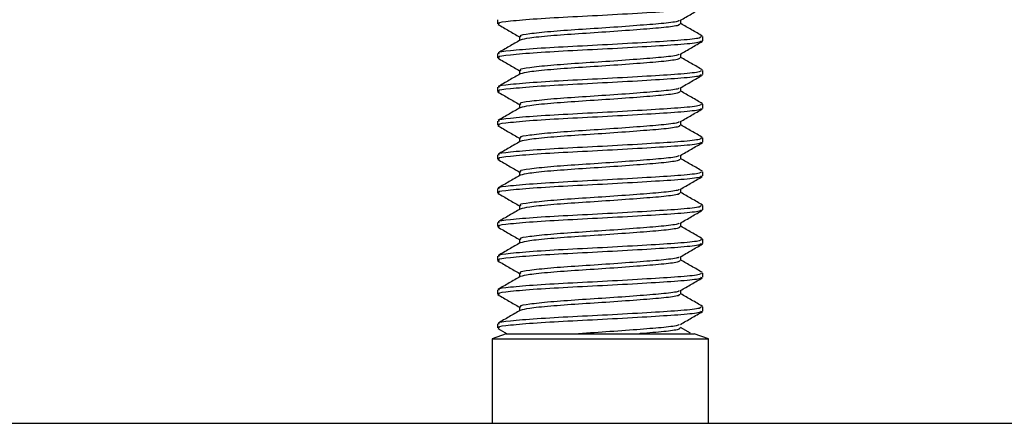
# Paper-space layout 'Sheet2' of a CAD drawing. Header units: millimetres. Extents: x 0 to 1118, y 0 to 864.
# Tile 38 of 232: x 501.25 to 508.96, y 172.81 to 175.97. Entities that reach past the tile are written whole.
import ezdxf

# ---------------------------------------------------------------- set-up
doc = ezdxf.new("R2010")
doc.units = ezdxf.units.MM

psp = doc.layouts.new('Sheet2')

# ---------------------------------------------------------------- linework, layer by layer
at = {"color": 7, "linetype": 'Continuous', "lineweight": 30}
for p, q in [((504.9895, 175.9665), (504.9895, 175.9334)), ((506.4263, 175.9334), (506.4263, 175.9641)), ((505.1613, 175.8342), (505.1613, 175.8035)), ((506.5982, 175.8011), (506.5982, 175.8342)), ((504.9895, 175.7019), (504.9895, 175.6688)), ((506.4263, 175.6688), (506.4263, 175.6995)), ((505.1613, 175.5696), (505.1613, 175.5389)), ((506.5982, 175.5365), (506.5982, 175.5696)), ((504.9895, 175.4373), (504.9895, 175.4042)), ((506.4263, 175.4042), (506.4263, 175.4349)), ((505.1613, 175.305), (505.1613, 175.2744)), ((506.5982, 175.2719), (506.5982, 175.305)), ((504.9895, 175.1727), (504.9895, 175.1396)), ((506.4263, 175.1396), (506.4263, 175.1703)), ((505.1613, 175.0404), (505.1613, 175.0098)), ((506.5982, 175.0073), (506.5982, 175.0404)), ((504.9895, 174.9081), (504.9895, 174.8751)), ((506.4263, 174.8751), (506.4263, 174.9058)), ((505.1613, 174.7758), (505.1613, 174.7452)), ((506.5982, 174.7428), (506.5982, 174.7758)), ((504.9895, 174.6435), (504.9895, 174.6105)), ((506.4263, 174.6105), (506.4263, 174.6412)), ((505.1613, 174.5113), (505.1613, 174.4806)), ((506.5982, 174.4782), (506.5982, 174.5113)), ((504.9895, 174.379), (504.9895, 174.3459)), ((506.4263, 174.3459), (506.4263, 174.3766)), ((505.1613, 174.2467), (505.1613, 174.216)), ((506.5982, 174.2136), (506.5982, 174.2467)), ((504.9895, 174.1144), (504.9895, 174.0813)), ((506.4263, 174.0813), (506.4263, 174.112)), ((505.1613, 173.9821), (505.1613, 173.9514)), ((506.5982, 173.949), (506.5982, 173.9821)), ((504.9895, 173.8498), (504.9895, 173.8167)), ((506.4263, 173.8167), (506.4263, 173.8474)), ((505.1613, 173.7175), (505.1613, 173.6869)), ((506.5982, 173.6844), (506.5982, 173.7175)), ((504.9895, 173.5852), (504.9895, 173.5521)), ((505.0572, 173.5074), (504.9472, 173.4674)), ((504.9925, 173.5486), (505.0642, 173.507)), ((505.0572, 173.5074), (506.5304, 173.5074)), ((506.5011, 173.5112), (506.4229, 173.5566)), ((506.6405, 173.4674), (506.5304, 173.5074)), ((504.9472, 173.4674), (504.9472, 172.8057)), ((504.9472, 173.4674), (506.6097, 173.4674)), ((506.6097, 173.4674), (506.6405, 173.4674)), ((506.6405, 172.8057), (506.6405, 173.4674)), ((342.3683, 172.8057), (583.0249, 172.8057))]:
    psp.add_line(p, q, dxfattribs=at)
for points, knots in [([(506.5845, 176.0657), (506.5842, 176.0618), (506.5836, 176.0523), (506.4411, 176.0368), (506.2006, 176.0219), (505.8945, 176.0039), (505.5739, 175.9879), (505.2838, 175.972), (505.0815, 175.9539), (504.9837, 175.9426), (504.9993, 175.9352), (505.0031, 175.9334)], [0, 0, 0, 0, 0.086221, 0.212467, 0.33478, 0.462129, 0.586221, 0.710314, 0.837665, 0.959976, 1, 1, 1, 1]), ([(506.4222, 175.9617), (506.451, 175.9784), (506.5087, 176.012), (506.5663, 176.0454), (506.5952, 176.0621)], [0, 0, 0, 0, 0.499724, 1, 1, 1, 1]), ([(506.4106, 175.9617), (506.4098, 175.9594), (506.4071, 175.9515), (506.3014, 175.9375), (506.1141, 175.9227), (505.8729, 175.9046), (505.6209, 175.8887), (505.3928, 175.8727), (505.2337, 175.8547), (505.1568, 175.8434), (505.169, 175.836), (505.1721, 175.8342)], [0, 0, 0, 0, 0.052792, 0.183659, 0.31044, 0.442458, 0.571087, 0.699713, 0.831734, 0.958513, 1, 1, 1, 1]), ([(504.9925, 175.9298), (505.0213, 175.9131), (505.0776, 175.8805), (505.1339, 175.8477), (505.1613, 175.8318)], [0, 0, 0, 0, 0.512478, 1, 1, 1, 1]), ([(506.4156, 175.9334), (506.4154, 175.9295), (506.4148, 175.92), (506.3029, 175.9045), (506.1137, 175.8896), (505.8732, 175.8716), (505.6202, 175.8556), (505.3951, 175.8396), (505.2253, 175.8218), (505.1861, 175.8116), (505.1671, 175.8066)], [0, 0, 0, 0, 0.089927, 0.221593, 0.349148, 0.481971, 0.611386, 0.740797, 0.873624, 1, 1, 1, 1]), ([(506.5959, 175.8375), (506.567, 175.8542), (506.5105, 175.887), (506.454, 175.9198), (506.4263, 175.9359)], [0, 0, 0, 0, 0.510391, 1, 1, 1, 1]), ([(505.167, 175.8068), (505.1382, 175.7901), (505.0807, 175.7567), (505.0231, 175.7233), (504.9943, 175.7066)], [0, 0, 0, 0, 0.499751, 1, 1, 1, 1]), ([(506.5845, 175.8342), (506.5842, 175.8303), (506.5836, 175.8208), (506.4411, 175.8052), (506.2006, 175.7904), (505.8945, 175.7723), (505.5739, 175.7564), (505.2838, 175.7404), (505.0815, 175.7224), (504.9837, 175.7111), (504.9993, 175.7037), (505.0031, 175.7019)], [0, 0, 0, 0, 0.0862213, 0.212467, 0.3347797, 0.4621287, 0.586221, 0.7103136, 0.8376652, 0.959976, 1, 1, 1, 1]), ([(506.5845, 175.8011), (506.5842, 175.7972), (506.5836, 175.7877), (506.4411, 175.7722), (506.2006, 175.7573), (505.8945, 175.7393), (505.5739, 175.7233), (505.2838, 175.7074), (505.0815, 175.6893), (504.9837, 175.678), (504.9993, 175.6706), (505.0031, 175.6688)], [0, 0, 0, 0, 0.086221, 0.212467, 0.33478, 0.462129, 0.586221, 0.710314, 0.837665, 0.959976, 1, 1, 1, 1]), ([(506.4222, 175.6971), (506.451, 175.7139), (506.5087, 175.7474), (506.5663, 175.7808), (506.5952, 175.7976)], [0, 0, 0, 0, 0.499724, 1, 1, 1, 1]), ([(504.9925, 175.6653), (505.0213, 175.6485), (505.0776, 175.6159), (505.1339, 175.5832), (505.1613, 175.5672)], [0, 0, 0, 0, 0.512478, 1, 1, 1, 1]), ([(506.4106, 175.6971), (506.4098, 175.6948), (506.4071, 175.6869), (506.3014, 175.6729), (506.1141, 175.6581), (505.8729, 175.6401), (505.6209, 175.6241), (505.3928, 175.6082), (505.2337, 175.5901), (505.1568, 175.5788), (505.169, 175.5714), (505.1721, 175.5696)], [0, 0, 0, 0, 0.052792, 0.183659, 0.31044, 0.442458, 0.571087, 0.699713, 0.831734, 0.958513, 1, 1, 1, 1]), ([(506.4156, 175.6688), (506.4154, 175.6649), (506.4148, 175.6554), (506.3029, 175.6399), (506.1137, 175.625), (505.8732, 175.607), (505.6202, 175.591), (505.3951, 175.575), (505.2253, 175.5572), (505.1861, 175.547), (505.1671, 175.5421)], [0, 0, 0, 0, 0.089927, 0.221593, 0.349148, 0.481971, 0.611385, 0.740797, 0.873624, 1, 1, 1, 1]), ([(506.5959, 175.5729), (506.567, 175.5896), (506.5105, 175.6224), (506.454, 175.6552), (506.4263, 175.6713)], [0, 0, 0, 0, 0.510388, 1, 1, 1, 1]), ([(505.167, 175.5422), (505.1382, 175.5255), (505.0807, 175.4921), (505.0231, 175.4587), (504.9943, 175.442)], [0, 0, 0, 0, 0.4997478, 1, 1, 1, 1]), ([(506.5845, 175.5696), (506.5842, 175.5657), (506.5836, 175.5562), (506.4411, 175.5407), (506.2006, 175.5258), (505.8945, 175.5078), (505.5739, 175.4918), (505.2838, 175.4759), (505.0815, 175.4578), (504.9837, 175.4465), (504.9993, 175.4391), (505.0031, 175.4373)], [0, 0, 0, 0, 0.086221, 0.212467, 0.33478, 0.462129, 0.586221, 0.710314, 0.837665, 0.959976, 1, 1, 1, 1]), ([(506.5845, 175.5365), (506.5842, 175.5327), (506.5836, 175.5232), (506.4411, 175.5076), (506.2006, 175.4927), (505.8945, 175.4747), (505.5739, 175.4587), (505.2838, 175.4428), (505.0815, 175.4247), (504.9837, 175.4134), (504.9993, 175.406), (505.0031, 175.4042)], [0, 0, 0, 0, 0.0862213, 0.212467, 0.3347797, 0.4621287, 0.586221, 0.7103136, 0.8376652, 0.959976, 1, 1, 1, 1]), ([(506.4222, 175.4325), (506.451, 175.4493), (506.5087, 175.4828), (506.5663, 175.5162), (506.5952, 175.533)], [0, 0, 0, 0, 0.499724, 1, 1, 1, 1]), ([(506.4106, 175.4325), (506.4098, 175.4303), (506.4071, 175.4223), (506.3014, 175.4084), (506.1141, 175.3935), (505.8729, 175.3755), (505.6209, 175.3595), (505.3928, 175.3436), (505.2337, 175.3255), (505.1568, 175.3142), (505.169, 175.3068), (505.1721, 175.305)], [0, 0, 0, 0, 0.052792, 0.183659, 0.31044, 0.442458, 0.571087, 0.699713, 0.831734, 0.958513, 1, 1, 1, 1]), ([(504.9925, 175.4007), (505.0213, 175.3839), (505.0776, 175.3513), (505.1339, 175.3186), (505.1613, 175.3026)], [0, 0, 0, 0, 0.512478, 1, 1, 1, 1]), ([(506.4156, 175.4042), (506.4154, 175.4004), (506.4148, 175.3909), (506.3029, 175.3753), (506.1137, 175.3604), (505.8732, 175.3424), (505.6202, 175.3265), (505.3951, 175.3105), (505.2253, 175.2926), (505.1861, 175.2824), (505.1671, 175.2775)], [0, 0, 0, 0, 0.089927, 0.221593, 0.349148, 0.481971, 0.611386, 0.740797, 0.873624, 1, 1, 1, 1]), ([(506.5959, 175.3083), (506.567, 175.325), (506.5105, 175.3578), (506.454, 175.3907), (506.4263, 175.4067)], [0, 0, 0, 0, 0.510391, 1, 1, 1, 1]), ([(505.167, 175.2776), (505.1382, 175.2609), (505.0807, 175.2275), (505.0231, 175.1941), (504.9943, 175.1774)], [0, 0, 0, 0, 0.499751, 1, 1, 1, 1]), ([(506.5845, 175.305), (506.5842, 175.3011), (506.5836, 175.2916), (506.4411, 175.2761), (506.2006, 175.2612), (505.8945, 175.2432), (505.5739, 175.2272), (505.2838, 175.2113), (505.0815, 175.1932), (504.9837, 175.1819), (504.9993, 175.1745), (505.0031, 175.1727)], [0, 0, 0, 0, 0.086221, 0.212467, 0.33478, 0.462129, 0.586221, 0.710314, 0.837665, 0.959976, 1, 1, 1, 1]), ([(506.5845, 175.2719), (506.5842, 175.2681), (506.5836, 175.2586), (506.4411, 175.243), (506.2006, 175.2281), (505.8945, 175.2101), (505.5739, 175.1941), (505.2838, 175.1782), (505.0815, 175.1601), (504.9837, 175.1489), (504.9993, 175.1415), (505.0031, 175.1396)], [0, 0, 0, 0, 0.086221, 0.212467, 0.33478, 0.462129, 0.586221, 0.710314, 0.837665, 0.959976, 1, 1, 1, 1]), ([(506.4222, 175.1679), (506.451, 175.1847), (506.5087, 175.2182), (506.5663, 175.2517), (506.5952, 175.2684)], [0, 0, 0, 0, 0.499724, 1, 1, 1, 1]), ([(504.9925, 175.1361), (505.0213, 175.1194), (505.0776, 175.0867), (505.1339, 175.054), (505.1613, 175.038)], [0, 0, 0, 0, 0.512478, 1, 1, 1, 1]), ([(506.4106, 175.168), (506.4098, 175.1657), (506.4071, 175.1577), (506.3014, 175.1438), (506.1141, 175.1289), (505.8729, 175.1109), (505.6209, 175.0949), (505.3928, 175.079), (505.2337, 175.0609), (505.1568, 175.0496), (505.169, 175.0422), (505.1721, 175.0404)], [0, 0, 0, 0, 0.0527916, 0.1836594, 0.31044, 0.4424578, 0.5710868, 0.6997129, 0.8317339, 0.9585126, 1, 1, 1, 1]), ([(506.4156, 175.1396), (506.4154, 175.1358), (506.4148, 175.1263), (506.3029, 175.1107), (506.1137, 175.0958), (505.8732, 175.0778), (505.6202, 175.0619), (505.3951, 175.0459), (505.2253, 175.0281), (505.1861, 175.0179), (505.1671, 175.0129)], [0, 0, 0, 0, 0.089927, 0.221593, 0.349148, 0.481971, 0.611386, 0.740797, 0.873624, 1, 1, 1, 1]), ([(506.5959, 175.0437), (506.567, 175.0605), (506.5105, 175.0932), (506.454, 175.1261), (506.4263, 175.1422)], [0, 0, 0, 0, 0.510391, 1, 1, 1, 1]), ([(506.5845, 175.0404), (506.5842, 175.0366), (506.5836, 175.0271), (506.4411, 175.0115), (506.2006, 174.9966), (505.8945, 174.9786), (505.5739, 174.9626), (505.2838, 174.9467), (505.0815, 174.9286), (504.9837, 174.9173), (504.9993, 174.91), (505.0031, 174.9081)], [0, 0, 0, 0, 0.0862213, 0.212467, 0.3347797, 0.4621287, 0.586221, 0.7103136, 0.8376652, 0.959976, 1, 1, 1, 1]), ([(505.167, 175.013), (505.1382, 174.9963), (505.0807, 174.9629), (505.0231, 174.9295), (504.9943, 174.9128)], [0, 0, 0, 0, 0.499751, 1, 1, 1, 1]), ([(506.5845, 175.0073), (506.5842, 175.0035), (506.5836, 174.994), (506.4411, 174.9784), (506.2006, 174.9635), (505.8945, 174.9455), (505.5739, 174.9296), (505.2838, 174.9136), (505.0815, 174.8955), (504.9837, 174.8843), (504.9993, 174.8769), (505.0031, 174.8751)], [0, 0, 0, 0, 0.086221, 0.212467, 0.33478, 0.462129, 0.586221, 0.710314, 0.837665, 0.959976, 1, 1, 1, 1]), ([(506.4222, 174.9034), (506.451, 174.9201), (506.5087, 174.9536), (506.5663, 174.9871), (506.5952, 175.0038)], [0, 0, 0, 0, 0.499724, 1, 1, 1, 1]), ([(506.4106, 174.9034), (506.4098, 174.9011), (506.4071, 174.8931), (506.3014, 174.8792), (506.1141, 174.8643), (505.8729, 174.8463), (505.6209, 174.8303), (505.3928, 174.8144), (505.2337, 174.7963), (505.1568, 174.7851), (505.169, 174.7777), (505.1721, 174.7758)], [0, 0, 0, 0, 0.052792, 0.183659, 0.31044, 0.442458, 0.571087, 0.699713, 0.831734, 0.958513, 1, 1, 1, 1]), ([(504.9925, 174.8715), (505.0213, 174.8548), (505.0776, 174.8221), (505.1339, 174.7894), (505.1613, 174.7735)], [0, 0, 0, 0, 0.512478, 1, 1, 1, 1]), ([(506.4156, 174.8751), (506.4154, 174.8712), (506.4148, 174.8617), (506.3029, 174.8461), (506.1137, 174.8312), (505.8732, 174.8132), (505.6202, 174.7973), (505.3951, 174.7813), (505.2253, 174.7635), (505.1861, 174.7533), (505.1671, 174.7483)], [0, 0, 0, 0, 0.0899266, 0.2215932, 0.3491478, 0.4819715, 0.6113855, 0.7407968, 0.8736238, 1, 1, 1, 1]), ([(506.5959, 174.7792), (506.567, 174.7959), (506.5105, 174.8287), (506.454, 174.8615), (506.4263, 174.8776)], [0, 0, 0, 0, 0.510388, 1, 1, 1, 1]), ([(505.167, 174.7485), (505.1382, 174.7318), (505.0807, 174.6983), (505.0231, 174.665), (504.9943, 174.6483)], [0, 0, 0, 0, 0.4997478, 1, 1, 1, 1]), ([(506.5845, 174.7758), (506.5842, 174.772), (506.5836, 174.7625), (506.4411, 174.7469), (506.2006, 174.732), (505.8945, 174.714), (505.5739, 174.6981), (505.2838, 174.6821), (505.0815, 174.664), (504.9837, 174.6528), (504.9993, 174.6454), (505.0031, 174.6435)], [0, 0, 0, 0, 0.086221, 0.212467, 0.33478, 0.462129, 0.586221, 0.710314, 0.837665, 0.959976, 1, 1, 1, 1]), ([(506.5845, 174.7428), (506.5842, 174.7389), (506.5836, 174.7294), (506.4411, 174.7138), (506.2006, 174.699), (505.8945, 174.6809), (505.5739, 174.665), (505.2838, 174.649), (505.0815, 174.631), (504.9837, 174.6197), (504.9993, 174.6123), (505.0031, 174.6105)], [0, 0, 0, 0, 0.0862213, 0.212467, 0.3347797, 0.4621287, 0.586221, 0.7103136, 0.8376652, 0.959976, 1, 1, 1, 1]), ([(506.4222, 174.6388), (506.451, 174.6555), (506.5087, 174.689), (506.5663, 174.7225), (506.5952, 174.7392)], [0, 0, 0, 0, 0.499724, 1, 1, 1, 1]), ([(504.9925, 174.6069), (505.0213, 174.5902), (505.0776, 174.5575), (505.1339, 174.5248), (505.1613, 174.5089)], [0, 0, 0, 0, 0.512478, 1, 1, 1, 1]), ([(506.4106, 174.6388), (506.4098, 174.6365), (506.4071, 174.6286), (506.3014, 174.6146), (506.1141, 174.5997), (505.8729, 174.5817), (505.6209, 174.5658), (505.3928, 174.5498), (505.2337, 174.5317), (505.1568, 174.5205), (505.169, 174.5131), (505.1721, 174.5113)], [0, 0, 0, 0, 0.052792, 0.183659, 0.31044, 0.442458, 0.571087, 0.699713, 0.831734, 0.958513, 1, 1, 1, 1]), ([(506.4156, 174.6105), (506.4154, 174.6066), (506.4148, 174.5971), (506.3029, 174.5815), (506.1137, 174.5667), (505.8732, 174.5486), (505.6202, 174.5327), (505.3951, 174.5167), (505.2253, 174.4989), (505.1861, 174.4887), (505.1671, 174.4837)], [0, 0, 0, 0, 0.089927, 0.221593, 0.349148, 0.481971, 0.611386, 0.740797, 0.873624, 1, 1, 1, 1]), ([(506.5959, 174.5146), (506.567, 174.5313), (506.5105, 174.5641), (506.454, 174.5969), (506.4263, 174.613)], [0, 0, 0, 0, 0.510391, 1, 1, 1, 1]), ([(506.5845, 174.5113), (506.5842, 174.5074), (506.5836, 174.4979), (506.4411, 174.4823), (506.2006, 174.4674), (505.8945, 174.4494), (505.5739, 174.4335), (505.2838, 174.4175), (505.0815, 174.3994), (504.9837, 174.3882), (504.9993, 174.3808), (505.0031, 174.379)], [0, 0, 0, 0, 0.086221, 0.212467, 0.33478, 0.462129, 0.586221, 0.710314, 0.837665, 0.959976, 1, 1, 1, 1]), ([(505.167, 174.4839), (505.1382, 174.4672), (505.0807, 174.4338), (505.0231, 174.4004), (504.9943, 174.3837)], [0, 0, 0, 0, 0.499751, 1, 1, 1, 1]), ([(506.5845, 174.4782), (506.5842, 174.4743), (506.5836, 174.4648), (506.4411, 174.4493), (506.2006, 174.4344), (505.8945, 174.4164), (505.5739, 174.4004), (505.2838, 174.3845), (505.0815, 174.3664), (504.9837, 174.3551), (504.9993, 174.3477), (505.0031, 174.3459)], [0, 0, 0, 0, 0.086221, 0.212467, 0.33478, 0.462129, 0.586221, 0.710314, 0.837665, 0.959976, 1, 1, 1, 1]), ([(506.4222, 174.3742), (506.451, 174.3909), (506.5087, 174.4245), (506.5663, 174.4579), (506.5952, 174.4746)], [0, 0, 0, 0, 0.499724, 1, 1, 1, 1]), ([(504.9925, 174.3423), (505.0213, 174.3256), (505.0776, 174.293), (505.1339, 174.2602), (505.1613, 174.2443)], [0, 0, 0, 0, 0.512481, 1, 1, 1, 1]), ([(506.4106, 174.3742), (506.4098, 174.3719), (506.4071, 174.364), (506.3014, 174.35), (506.1141, 174.3352), (505.8729, 174.3171), (505.6209, 174.3012), (505.3928, 174.2852), (505.2337, 174.2672), (505.1568, 174.2559), (505.169, 174.2485), (505.1721, 174.2467)], [0, 0, 0, 0, 0.0527916, 0.1836594, 0.31044, 0.4424578, 0.5710868, 0.6997129, 0.8317339, 0.9585126, 1, 1, 1, 1]), ([(506.4156, 174.3459), (506.4154, 174.342), (506.4148, 174.3325), (506.3029, 174.317), (506.1137, 174.3021), (505.8732, 174.2841), (505.6202, 174.2681), (505.3951, 174.2521), (505.2253, 174.2343), (505.1861, 174.2241), (505.1671, 174.2191)], [0, 0, 0, 0, 0.089927, 0.221593, 0.349148, 0.481971, 0.611386, 0.740797, 0.873624, 1, 1, 1, 1]), ([(506.5959, 174.25), (506.567, 174.2667), (506.5105, 174.2995), (506.454, 174.3323), (506.4263, 174.3484)], [0, 0, 0, 0, 0.510391, 1, 1, 1, 1]), ([(505.167, 174.2193), (505.1382, 174.2026), (505.0807, 174.1692), (505.0231, 174.1358), (504.9943, 174.1191)], [0, 0, 0, 0, 0.499751, 1, 1, 1, 1]), ([(506.5845, 174.2467), (506.5842, 174.2428), (506.5836, 174.2333), (506.4411, 174.2177), (506.2006, 174.2029), (505.8945, 174.1848), (505.5739, 174.1689), (505.2838, 174.1529), (505.0815, 174.1349), (504.9837, 174.1236), (504.9993, 174.1162), (505.0031, 174.1144)], [0, 0, 0, 0, 0.086221, 0.212467, 0.33478, 0.462129, 0.586221, 0.710314, 0.837665, 0.959976, 1, 1, 1, 1]), ([(506.5845, 174.2136), (506.5842, 174.2097), (506.5836, 174.2002), (506.4411, 174.1847), (506.2006, 174.1698), (505.8945, 174.1518), (505.5739, 174.1358), (505.2838, 174.1199), (505.0815, 174.1018), (504.9837, 174.0905), (504.9993, 174.0831), (505.0031, 174.0813)], [0, 0, 0, 0, 0.086221, 0.212467, 0.33478, 0.462129, 0.586221, 0.710314, 0.837665, 0.959976, 1, 1, 1, 1]), ([(506.4222, 174.1096), (506.451, 174.1264), (506.5087, 174.1599), (506.5663, 174.1933), (506.5952, 174.2101)], [0, 0, 0, 0, 0.499724, 1, 1, 1, 1]), ([(506.4106, 174.1096), (506.4098, 174.1073), (506.4071, 174.0994), (506.3014, 174.0854), (506.1141, 174.0706), (505.8729, 174.0526), (505.6209, 174.0366), (505.3928, 174.0207), (505.2337, 174.0026), (505.1568, 173.9913), (505.169, 173.9839), (505.1721, 173.9821)], [0, 0, 0, 0, 0.052792, 0.183659, 0.31044, 0.442458, 0.571087, 0.699713, 0.831734, 0.958513, 1, 1, 1, 1]), ([(504.9925, 174.0778), (505.0213, 174.061), (505.0776, 174.0284), (505.1339, 173.9957), (505.1613, 173.9797)], [0, 0, 0, 0, 0.512478, 1, 1, 1, 1]), ([(506.4156, 174.0813), (506.4154, 174.0774), (506.4148, 174.0679), (506.3029, 174.0524), (506.1137, 174.0375), (505.8732, 174.0195), (505.6202, 174.0035), (505.3951, 173.9875), (505.2253, 173.9697), (505.1861, 173.9595), (505.1671, 173.9546)], [0, 0, 0, 0, 0.0899266, 0.2215932, 0.3491478, 0.4819715, 0.6113855, 0.7407968, 0.8736238, 1, 1, 1, 1]), ([(506.5959, 173.9854), (506.567, 174.0021), (506.5105, 174.0349), (506.454, 174.0677), (506.4263, 174.0838)], [0, 0, 0, 0, 0.510388, 1, 1, 1, 1]), ([(505.167, 173.9547), (505.1382, 173.938), (505.0807, 173.9046), (505.0231, 173.8712), (504.9943, 173.8545)], [0, 0, 0, 0, 0.4997478, 1, 1, 1, 1]), ([(506.5845, 173.9821), (506.5842, 173.9782), (506.5836, 173.9687), (506.4411, 173.9532), (506.2006, 173.9383), (505.8945, 173.9203), (505.5739, 173.9043), (505.2838, 173.8884), (505.0815, 173.8703), (504.9837, 173.859), (504.9993, 173.8516), (505.0031, 173.8498)], [0, 0, 0, 0, 0.0862213, 0.212467, 0.3347797, 0.4621287, 0.586221, 0.7103136, 0.8376652, 0.959976, 1, 1, 1, 1]), ([(506.5845, 173.949), (506.5842, 173.9452), (506.5836, 173.9357), (506.4411, 173.9201), (506.2006, 173.9052), (505.8945, 173.8872), (505.5739, 173.8712), (505.2838, 173.8553), (505.0815, 173.8372), (504.9837, 173.8259), (504.9993, 173.8185), (505.0031, 173.8167)], [0, 0, 0, 0, 0.0862213, 0.212467, 0.3347797, 0.4621287, 0.586221, 0.7103136, 0.8376652, 0.959976, 1, 1, 1, 1]), ([(506.4222, 173.845), (506.451, 173.8618), (506.5087, 173.8953), (506.5663, 173.9287), (506.5952, 173.9455)], [0, 0, 0, 0, 0.4997209, 1, 1, 1, 1]), ([(504.9925, 173.8132), (505.0213, 173.7964), (505.0776, 173.7638), (505.1339, 173.7311), (505.1613, 173.7151)], [0, 0, 0, 0, 0.512478, 1, 1, 1, 1]), ([(506.4106, 173.845), (506.4098, 173.8428), (506.4071, 173.8348), (506.3014, 173.8209), (506.1141, 173.806), (505.8729, 173.788), (505.6209, 173.772), (505.3928, 173.7561), (505.2337, 173.738), (505.1568, 173.7267), (505.169, 173.7193), (505.1721, 173.7175)], [0, 0, 0, 0, 0.052792, 0.183659, 0.31044, 0.442458, 0.571087, 0.699713, 0.831734, 0.958513, 1, 1, 1, 1]), ([(506.4156, 173.8167), (506.4154, 173.8129), (506.4148, 173.8034), (506.3029, 173.7878), (506.1137, 173.7729), (505.8732, 173.7549), (505.6202, 173.7389), (505.3951, 173.723), (505.2253, 173.7051), (505.1861, 173.6949), (505.1671, 173.69)], [0, 0, 0, 0, 0.089927, 0.221593, 0.349148, 0.481971, 0.611386, 0.740797, 0.873624, 1, 1, 1, 1]), ([(506.5959, 173.7208), (506.567, 173.7375), (506.5105, 173.7703), (506.454, 173.8032), (506.4263, 173.8192)], [0, 0, 0, 0, 0.510391, 1, 1, 1, 1]), ([(505.167, 173.6901), (505.1382, 173.6734), (505.0807, 173.64), (505.0231, 173.6066), (504.9943, 173.5899)], [0, 0, 0, 0, 0.499751, 1, 1, 1, 1]), ([(506.5845, 173.7175), (506.5842, 173.7136), (506.5836, 173.7041), (506.4411, 173.6886), (506.2006, 173.6737), (505.8945, 173.6557), (505.5739, 173.6397), (505.2838, 173.6238), (505.0815, 173.6057), (504.9837, 173.5944), (504.9993, 173.587), (505.0031, 173.5852)], [0, 0, 0, 0, 0.086221, 0.212467, 0.33478, 0.462129, 0.586221, 0.710314, 0.837665, 0.959976, 1, 1, 1, 1]), ([(506.5845, 173.6844), (506.5842, 173.6806), (506.5836, 173.6711), (506.4411, 173.6555), (506.2006, 173.6406), (505.8945, 173.6226), (505.5739, 173.6066), (505.2838, 173.5907), (505.0815, 173.5726), (504.9837, 173.5614), (504.9993, 173.554), (505.0031, 173.5521)], [0, 0, 0, 0, 0.086221, 0.212467, 0.33478, 0.462129, 0.586221, 0.710314, 0.837665, 0.959976, 1, 1, 1, 1]), ([(506.4222, 173.5804), (506.451, 173.5972), (506.5087, 173.6307), (506.5663, 173.6642), (506.5952, 173.6809)], [0, 0, 0, 0, 0.499724, 1, 1, 1, 1]), ([(506.4106, 173.5805), (506.4098, 173.5782), (506.4071, 173.5702), (506.3013, 173.5563), (506.1144, 173.5414), (505.8718, 173.5234), (505.7064, 173.5127), (505.6248, 173.5074)], [0, 0, 0, 0, 0.0924406, 0.3215963, 0.5435952, 0.7747646, 1, 1, 1, 1]), ([(506.4156, 173.5521), (506.4154, 173.5483), (506.4148, 173.5388), (506.3029, 173.5232), (506.1755, 173.5133), (506.1028, 173.5076), (506.1003, 173.5074)], [0, 0, 0, 0, 0.254232, 0.626466, 0.987076, 1, 1, 1, 1])]:
    psp.add_open_spline(points, degree=3, knots=knots, dxfattribs=at)

doc.saveas('drawing.dxf')
